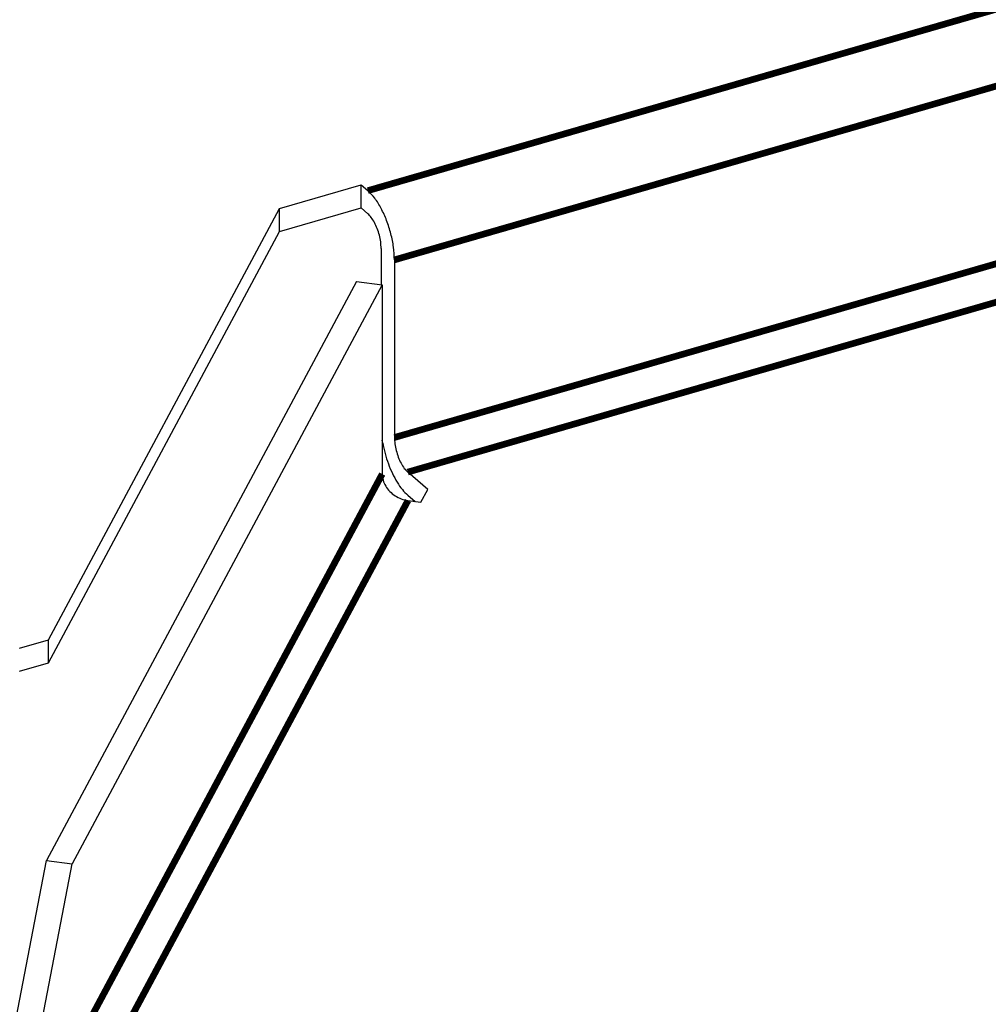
# Model space of a CAD drawing. Header units: inches. Extents: x -28 to 813, y -36 to 558.
# Tile 68 of 93: x 525 to 561, y 352 to 389. Entities that reach past the tile are written whole.
import ezdxf

# ---------------------------------------------------------------- set-up
doc = ezdxf.new("R2010")
doc.units = ezdxf.units.IN

# ---------------------------------------------------------------- blocks, each defined once
blk = doc.blocks.new('N2605-04170', base_point=(241.817, 273.081))
at = {"color": 7, "linetype": 'Continuous'}
for p, q in [((534.487, 382.182), (537.555, 383.068)), ((537.555, 382.202), (537.555, 383.068)), ((537.555, 383.068), (537.805, 382.851)), ((534.487, 381.316), (537.555, 382.202)), ((537.555, 382.202), (537.805, 381.985)), ((525.812, 365.995), (534.487, 382.182)), ((534.487, 381.316), (534.487, 382.182)), ((525.812, 365.129), (534.487, 381.316)), ((538.305, 380.686), (538.305, 379.321)), ((538.805, 380.253), (538.805, 373.585)), ((537.381, 379.444), (525.735, 357.711)), ((538.347, 379.315), (526.701, 357.582)), ((537.381, 379.444), (538.347, 379.315)), ((538.347, 379.315), (538.347, 372.214)), ((538.365, 373.378), (538.347, 373.487)), ((540.055, 371.636), (539.305, 372.286)), ((539.796, 371.153), (540.055, 371.636)), ((539.305, 371.42), (539.579, 371.183)), ((539.313, 371.218), (539.796, 371.153)), ((524.723, 365.681), (525.812, 365.995)), ((525.812, 365.129), (525.812, 365.995)), ((524.723, 364.815), (525.812, 365.129)), ((523.923, 348.268), (525.735, 357.711)), ((524.889, 348.139), (526.701, 357.582)), ((525.735, 357.711), (526.701, 357.582))]:
    blk.add_line(p, q, dxfattribs=at)
at = {"color": 3, "linetype": 'Continuous', "const_width": 0.25}
for points in [[(580.608, 395.208), (537.805, 382.851)], [(581.608, 392.61), (538.805, 380.253)], [(538.805, 373.585), (581.608, 385.941)], [(539.305, 372.286), (563.716, 379.333)], [(538.347, 372.214), (524.889, 347.1)], [(539.313, 371.218), (525.855, 346.104)]]:
    blk.add_lwpolyline(points, dxfattribs=at)
at = {"color": 7, "linetype": 'Continuous'}
for points, knots in [([(538.805, 380.253), (538.798, 380.413), (538.783, 380.744), (538.679, 381.24), (538.525, 381.729), (538.321, 382.176), (538.091, 382.561), (537.895, 382.76), (537.805, 382.851)], [0, 0, 0, 0, 0.47901, 0.993065, 1.514232, 2.0138, 2.465482, 2.849107, 2.849107, 2.849107, 2.849107]), ([(538.305, 380.686), (538.301, 380.766), (538.294, 380.932), (538.242, 381.18), (538.165, 381.424), (538.063, 381.648), (537.948, 381.84), (537.85, 381.94), (537.805, 381.985)], [0, 0, 0, 0, 0.239505, 0.496532, 0.757116, 1.0069, 1.232741, 1.424554, 1.424554, 1.424554, 1.424554]), ([(538.365, 373.378), (538.392, 373.246), (538.446, 372.981), (538.57, 372.598), (538.721, 372.236), (538.897, 371.913), (539.085, 371.635), (539.235, 371.488), (539.305, 371.42)], [0, 0, 0, 0, 0.404094, 0.810692, 1.206143, 1.577542, 1.913724, 2.206496, 2.206496, 2.206496, 2.206496]), ([(538.805, 373.585), (538.809, 373.505), (538.816, 373.34), (538.868, 373.092), (538.945, 372.847), (539.047, 372.624), (539.162, 372.431), (539.26, 372.332), (539.305, 372.286)], [0, 0, 0, 0, 0.239505, 0.496532, 0.757116, 1.0069, 1.232741, 1.424554, 1.424554, 1.424554, 1.424554]), ([(538.347, 372.214), (538.354, 372.136), (538.368, 371.978), (538.471, 371.755), (538.625, 371.555), (538.826, 371.391), (539.059, 371.27), (539.229, 371.235), (539.313, 371.218)], [0, 0, 0, 0, 0.230911, 0.47279, 0.724848, 0.983802, 1.244822, 1.502638, 1.502638, 1.502638, 1.502638])]:
    blk.add_open_spline(points, degree=3, knots=knots, dxfattribs=at)
blk = doc.blocks.new('N2605-64170', base_point=(42.656, 167.422))
blk.add_blockref('N2605-04170', (241.817, 273.081))
blk = doc.blocks.new('N2605-96570__120', base_point=(42.656, 167.422))
blk.add_blockref('N2605-64170', (42.656, 167.422))
blk = doc.blocks.new('Gen1', base_point=(419.4, 356.4))
blk.add_blockref('N2605-96570__120', (42.656, 167.422))

msp = doc.modelspace()

# ---------------------------------------------------------------- block references
msp.add_blockref('Gen1', (419.4, 356.4))

doc.saveas('drawing.dxf')
